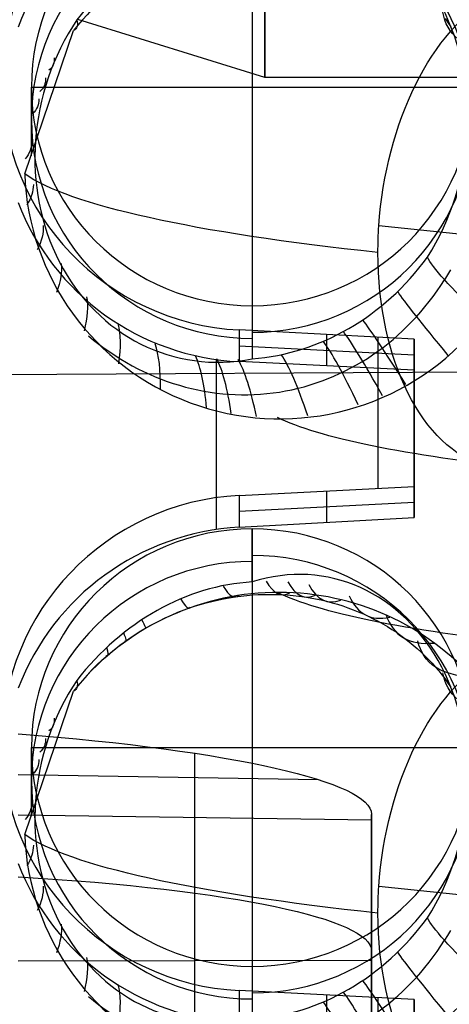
# Model space of a CAD drawing. Extents: x -15 to 7, y 1 to 148.
# Tile 71 of 194: x -5.34 to -3.88, y 125.21 to 128.55. Entities that reach past the tile are written whole.
import ezdxf

# ---------------------------------------------------------------- set-up
doc = ezdxf.new("R2010")
doc.units = 0
doc.layers.add('DEFAULT', color=7, linetype='CONTINUOUS')

msp = doc.modelspace()

# ---------------------------------------------------------------- linework, layer by layer
at = {"layer": 'DEFAULT', "color": 254}
for p, q in [((-4.55, 129.0673, -4.4811), (-4.55, 127.5815, -4.2751)), ((-3.8952, 128.5575, -5.9486), (-3.8851, 128.5435, -5.938)), ((-3.8851, 128.5435, -5.938), (-3.8754, 128.5293, -5.9275)), ((-5.3227, 128.0291, -6.5085), (-5.157, 128.5161, -6.5818)), ((-5.3, 128.0911, -6.0609), (-5.3, 128.3244, -4.3781)), ((-5.3, 128.3244, -4.3781), (-3.8, 128.3244, -4.3781)), ((-1.053, 127.5285, -10.7812), (-4.1199, 127.853, -8.4406)), ((-1.053, 127.5285, -10.7812), (-4.1199, 127.853, -8.4406)), ((-3.8868, 127.6866, -5.8206), (-3.897, 127.6701, -5.8272)), ((-3.8769, 127.7032, -5.8143), (-3.8868, 127.6866, -5.8206)), ((-4.55, 127.5815, -4.2751), (-4.55, 127.4013, -5.5755)), ((-4, 127.4684, -4.1585), (-4.5943, 127.4993, -4.1627)), ((-4.5943, 127.4993, -4.1627), (-4.5943, 127.3918, -4.9438)), ((-4.2972, 127.4838, -4.1606), (-4.2972, 127.3774, -4.934)), ((-4.1239, 127.4748, -4.1594), (-4.1239, 126.9617, -4.0882)), ((-4.5943, 127.4455, -4.5531), (-4, 127.4147, -4.5489)), ((-4, 126.9682, -4.0891), (-4, 127.4684, -4.1585)), ((-4, 127.4684, -4.1585), (-4, 127.363, -4.9242)), ((-4, 126.9107, -4.5067), (-4, 127.4205, -4.5067)), ((-7.0659, 127.3392, -104.7949), (-0.5, 127.3749, -104.9631)), ((-4, 127.363, -4.9242), (-4.5943, 127.3918, -4.9438)), ((-4, 127.1654, -4.8977), (-4, 127.1654, -4.1165)), ((-4.5943, 126.9373, -4.0848), (-4, 126.9682, -4.0891)), ((-4.5943, 126.9373, -4.0848), (-4.5943, 126.8294, -4.8686)), ((-4.2972, 126.9527, -4.087), (-4.2972, 126.8459, -4.863)), ((-4, 126.8624, -4.8573), (-4, 126.9682, -4.0891)), ((-4.5943, 126.8837, -4.4746), (-4, 126.9145, -4.4789)), ((-4.5943, 126.8294, -4.8686), (-4, 126.8624, -4.8573)), ((-4.55, 126.6435, -5.4705), (-4.55, 126.8238, -4.1701)), ((-4.55, 126.8238, -4.1701), (-4.55, 125.338, -3.9641)), ((-4.7264, 126.5667, -6.1573), (-4.7068, 126.5722, -6.1494)), ((-4.7068, 126.5722, -6.1494), (-4.6872, 126.5773, -6.1413)), ((-4.6872, 126.5773, -6.1413), (-4.6675, 126.5819, -6.1331)), ((-4.6675, 126.5819, -6.1331), (-4.6477, 126.586, -6.1247)), ((-4.6477, 126.586, -6.1247), (-4.628, 126.5896, -6.1161)), ((-4.628, 126.5896, -6.1161), (-4.6082, 126.5927, -6.1074)), ((-4.6082, 126.5927, -6.1074), (-4.5885, 126.5953, -6.0985)), ((-4.5885, 126.5953, -6.0985), (-4.5688, 126.5975, -6.0895)), ((-4.5688, 126.5975, -6.0895), (-4.549, 126.5992, -6.0803)), ((-4.549, 126.5992, -6.0803), (-4.5293, 126.6004, -6.071)), ((-4.5293, 126.6004, -6.071), (-4.5096, 126.6011, -6.0615)), ((-4.5096, 126.6011, -6.0615), (-4.4899, 126.6013, -6.0518)), ((-4.4899, 126.6013, -6.0518), (-4.4702, 126.6011, -6.0419)), ((-4.4702, 126.6011, -6.0419), (-4.4505, 126.6004, -6.0319)), ((-4.4505, 126.6004, -6.0319), (-4.4308, 126.5992, -6.0217)), ((-4.4308, 126.5992, -6.0217), (-4.4113, 126.5975, -6.0114)), ((-4.4113, 126.5975, -6.0114), (-4.3918, 126.5954, -6.001)), ((-4.3918, 126.5954, -6.001), (-4.3726, 126.5928, -5.9904)), ((-4.3726, 126.5928, -5.9904), (-4.3535, 126.5897, -5.9798)), ((-4.3535, 126.5897, -5.9798), (-4.3346, 126.5862, -5.9691)), ((-4.3346, 126.5862, -5.9691), (-4.3159, 126.5822, -5.9583)), ((-4.3159, 126.5822, -5.9583), (-4.2973, 126.5779, -5.9473)), ((-4.2973, 126.5779, -5.9473), (-4.279, 126.573, -5.9363)), ((-4.279, 126.573, -5.9363), (-4.2608, 126.5677, -5.9252)), ((-4.8217, 126.5321, -6.1937), (-4.8029, 126.5399, -6.1868)), ((-4.8029, 126.5399, -6.1868), (-4.7841, 126.5473, -6.1797)), ((-4.7841, 126.5473, -6.1797), (-4.765, 126.5542, -6.1725)), ((-4.765, 126.5542, -6.1725), (-4.7458, 126.5607, -6.165)), ((-4.7458, 126.5607, -6.165), (-4.7264, 126.5667, -6.1573)), ((-4.2608, 126.5677, -5.9252), (-4.2427, 126.562, -5.9139)), ((-4.2427, 126.562, -5.9139), (-4.2249, 126.5559, -5.9026)), ((-4.2249, 126.5559, -5.9026), (-4.2073, 126.5493, -5.8912)), ((-4.2073, 126.5493, -5.8912), (-4.1898, 126.5423, -5.8797)), ((-4.1898, 126.5423, -5.8797), (-4.1726, 126.5349, -5.8681)), ((-4.8947, 126.4964, -6.2193), (-4.8767, 126.506, -6.2132)), ((-4.8767, 126.506, -6.2132), (-4.8585, 126.5152, -6.2069)), ((-4.8585, 126.5152, -6.2069), (-4.8402, 126.5239, -6.2004)), ((-4.8402, 126.5239, -6.2004), (-4.8217, 126.5321, -6.1937)), ((-4.1726, 126.5349, -5.8681), (-4.1557, 126.527, -5.8564)), ((-4.1557, 126.527, -5.8564), (-4.139, 126.5188, -5.8447)), ((-4.139, 126.5188, -5.8447), (-4.1227, 126.5102, -5.833)), ((-4.1227, 126.5102, -5.833), (-4.1067, 126.5013, -5.8213)), ((-4.9476, 126.4648, -6.2365), (-4.9302, 126.4758, -6.231)), ((-4.9302, 126.4758, -6.231), (-4.9125, 126.4863, -6.2252)), ((-4.9125, 126.4863, -6.2252), (-4.8947, 126.4964, -6.2193)), ((-4.1067, 126.5013, -5.8213), (-4.091, 126.492, -5.8096)), ((-4.091, 126.492, -5.8096), (-4.0756, 126.4823, -5.7979)), ((-4.0756, 126.4823, -5.7979), (-4.0605, 126.4724, -5.7862)), ((-4.0605, 126.4724, -5.7862), (-4.0458, 126.462, -5.7745)), ((-4.9983, 126.4295, -6.2519), (-4.9817, 126.4416, -6.247)), ((-4.9817, 126.4416, -6.247), (-4.9648, 126.4534, -6.2419)), ((-4.9648, 126.4534, -6.2419), (-4.9476, 126.4648, -6.2365)), ((-4.0458, 126.462, -5.7745), (-4.0314, 126.4514, -5.7629)), ((-4.0314, 126.4514, -5.7629), (-4.0172, 126.4404, -5.7512)), ((-4.0172, 126.4404, -5.7512), (-4.0034, 126.429, -5.7395)), ((-5.046, 126.3908, -6.2654), (-5.0304, 126.4041, -6.2611)), ((-5.0304, 126.4041, -6.2611), (-5.0145, 126.4169, -6.2566)), ((-5.0145, 126.4169, -6.2566), (-4.9983, 126.4295, -6.2519)), ((-4.0034, 126.429, -5.7395), (-3.9899, 126.4173, -5.7278)), ((-3.9899, 126.4173, -5.7278), (-3.9767, 126.4053, -5.7162)), ((-3.9767, 126.4053, -5.7162), (-3.9639, 126.393, -5.7046)), ((-5.0767, 126.3627, -6.2734), (-5.0615, 126.3769, -6.2695)), ((-5.0615, 126.3769, -6.2695), (-5.046, 126.3908, -6.2654)), ((-3.9639, 126.393, -5.7046), (-3.9515, 126.3804, -5.6931)), ((-3.9515, 126.3804, -5.6931), (-3.9394, 126.3675, -5.6817)), ((-5.1061, 126.3331, -6.2807), (-5.0916, 126.3481, -6.2771)), ((-5.0916, 126.3481, -6.2771), (-5.0767, 126.3627, -6.2734)), ((-3.9394, 126.3675, -5.6817), (-3.9277, 126.3545, -5.6705)), ((-3.9277, 126.3545, -5.6705), (-3.9165, 126.3412, -5.6594)), ((-3.9165, 126.3412, -5.6594), (-3.9056, 126.3277, -5.6484)), ((-3.9056, 126.3277, -5.6484), (-3.8952, 126.3139, -5.6376)), ((-3.8952, 126.3139, -5.6376), (-3.8851, 126.3, -5.6269)), ((-5.3227, 125.7855, -6.1975), (-5.157, 126.2726, -6.2708)), ((-3.8851, 126.3, -5.6269), (-3.8754, 126.2858, -5.6164)), ((-5.3, 125.8476, -5.7498), (-5.3, 126.0809, -4.0671)), ((-5.3, 126.0809, -4.0671), (-3.8, 126.0809, -4.0671)), ((-4.745, 125.844, -9.222), (-4.745, 126.0616, -7.6522)), ((-5.345, 125.9901, -8.2445), (-4.3262, 125.9725, -8.2421)), ((-5.345, 125.853, -9.2338), (-4.145, 125.8351, -9.2102)), ((-4.745, 124.8742, -9.0876), (-4.745, 125.844, -9.222)), ((-4.145, 125.8551, -9.0656), (-4.145, 125.8351, -9.2102)), ((-4.145, 125.8551, -9.0656), (-4.145, 124.9061, -8.934)), ((-4.145, 124.887, -9.0721), (-4.145, 125.8542, -9.0721)), ((-4.145, 125.8351, -9.2102), (-4.145, 124.886, -9.0786)), ((-1.053, 125.2849, -10.4702), (-4.1199, 125.6094, -8.1296)), ((-3.8868, 125.443, -5.5096), (-3.897, 125.4266, -5.5161)), ((-3.8769, 125.4596, -5.5032), (-3.8868, 125.443, -5.5096)), ((-4.145, 125.3706, -8.9984), (-4.145, 125.3706, -9.1458)), ((-5.345, 125.3565, -9.165), (-4.145, 125.3593, -9.1442)), ((-4.55, 125.338, -3.9641), (-4.55, 125.1577, -5.2645)), ((-4, 125.2249, -3.8474), (-4.5943, 125.2557, -3.8517)), ((-4.5943, 125.2557, -3.8517), (-4.5943, 125.1462, -4.6476)), ((-4.2972, 125.2403, -3.8496), (-4.2972, 125.1318, -4.6379)), ((-4.1239, 125.2313, -3.8483), (-4.1239, 124.7182, -3.7772)), ((-4, 124.7246, -3.7781), (-4, 125.2249, -3.8474)), ((-4, 125.2249, -3.8474), (-4, 125.1174, -4.6282))]:
    msp.add_line(p, q, dxfattribs=at)
at = {"layer": 'DEFAULT', "color": 9}
for p, q in [((-4.507, 128.3566, -84.5571), (-5.142, 128.5534, -84.5571)), ((-4.507, 128.3566, -92.1771), (-5.142, 128.5534, -92.1771)), ((-1.967, 128.3566, -84.5571), (-4.507, 128.3566, -84.5571)), ((-1.967, 128.3566, -92.1771), (-4.507, 128.3566, -92.1771))]:
    msp.add_line(p, q, dxfattribs=at)
at = {"layer": 'DEFAULT', "color": 9, "extrusion": (1, -4.37114e-08, -7.6435e-15)}
for centre, start, end in [((129.1503, -84.5571, -4.507), 180, 0), ((129.1503, -92.1771, -4.507), 180, 0), ((129.1503, -84.5571, -4.507), 0, 180), ((129.1503, -92.1771, -4.507), 0, 180)]:
    msp.add_arc(centre, 0.7938, start, end, dxfattribs=at)
at = {"layer": 'DEFAULT', "color": 254, "extrusion": (-2.92271e-15, 0.137324, 0.990526)}
msp.add_arc((4.5499, -127.7118, 13.3854), 0.85, 273, 87, dxfattribs=at)
at = {"layer": 'DEFAULT', "color": 254, "extrusion": (-0.025907, 0.13548, 0.990441)}
msp.add_arc((-19.6155, -126.2907, 12.4828), 0.8503, 262.2712, 328.5783, dxfattribs=at)
at = {"layer": 'DEFAULT', "color": 254, "extrusion": (-5.20399e-15, 0.137324, 0.990526)}
msp.add_arc((4.55, -127.7099, 13.2854), 0.75, 270, 90, dxfattribs=at)
at = {"layer": 'DEFAULT', "color": 254, "extrusion": (-2.34604e-15, 0.137324, 0.990526)}
msp.add_arc((4.55, -127.7099, 13.2854), 0.75, 90, 270, dxfattribs=at)
at = {"layer": 'DEFAULT', "color": 254, "extrusion": (0, 0.137324, 0.990526)}
for centre, start, end in [((4.55, -127.7099, 12.629), 90, 270), ((4.55, -127.7099, 12.4792), 270, 90), ((4.55, -125.4449, 12.629), 90, 270)]:
    msp.add_arc(centre, 0.75, start, end, dxfattribs=at)
at = {"layer": 'DEFAULT', "color": 254, "extrusion": (-0.566495, 0.104262, 0.817443)}
for centre in [(-125.2505, -25.7596, 11.2895), (-123.044, -25.2485, 11.3098)]:
    msp.add_arc(centre, 0.7465, 63.7532, 203.6083, dxfattribs=at)
at = {"layer": 'DEFAULT', "color": 254, "extrusion": (-0.492869, 0.192125, 0.848627)}
for centre in [(-117.6183, -46.0665, 22.0987), (-115.5279, -45.2105, 21.9316)]:
    msp.add_arc(centre, 0.8736, 201.0853, 250.8017, dxfattribs=at)
at = {"layer": 'DEFAULT', "color": 254, "extrusion": (0.000973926, 0.165902, 0.986142)}
for centre in [(5.2105, -127.2541, 14.8254), (5.1973, -124.9901, 14.76)]:
    msp.add_arc(centre, 0.8854, 224.3102, 322.3402, dxfattribs=at)
at = {"layer": 'DEFAULT', "color": 254, "extrusion": (0.792147, -0.083813, -0.604548)}
for centre, start, end in [((126.7629, -16.5022, -8.8765), 266.34, 47.5375), ((126.7629, -16.5022, -8.8765), 260.0729, 266.3401), ((126.7629, -16.5022, -8.8765), 112.6082, 260.0729), ((124.5319, -16.1117, -8.8765), 266.34, 47.5375), ((124.5318, -16.1117, -8.8765), 260.0729, 266.3401), ((124.5318, -16.1117, -8.8765), 112.6082, 260.0729)]:
    msp.add_arc(centre, 0.8325, start, end, dxfattribs=at)
at = {"layer": 'DEFAULT', "color": 254, "extrusion": (-0.502912, 0.846241, -0.175944)}
for centre in [(-66.8228, 14.268, 111.7027), (-65.6766, 14.2348, 109.7494)]:
    msp.add_arc(centre, 4.5, 348.8335, 4.0298, dxfattribs=at)
at = {"layer": 'DEFAULT', "color": 254, "extrusion": (-0.459906, 0.125651, 0.879032)}
for centre in [(-122.3837, -36.3312, 13.1996), (-120.2195, -35.6632, 13.1911)]:
    msp.add_arc(centre, 0.7485, 249.0284, 23.6124, dxfattribs=at)
at = {"layer": 'DEFAULT', "color": 254, "extrusion": (0.607329, 0.791559, -0.067726)}
for centre in [(86.82, 0.281, 99.0418), (85.4543, 0.4708, 97.2448)]:
    msp.add_arc(centre, 4.5, 175.2007, 181.9724, dxfattribs=at)
at = {"layer": 'DEFAULT', "color": 254, "extrusion": (0.441073, 0.892548, -0.093878)}
for centre in [(66.0697, 4.2733, 112.8906), (65.0757, 4.3941, 110.859)]:
    msp.add_arc(centre, 4.5, 176.5098, 182.7728, dxfattribs=at)
at = {"layer": 'DEFAULT', "color": 254, "extrusion": (0.351124, 0.930377, -0.105404)}
for centre in [(54.7296, 6.2027, 118.2149), (53.9374, 6.2907, 116.0947)]:
    msp.add_arc(centre, 4.5, 177.2191, 183.292, dxfattribs=at)
at = {"layer": 'DEFAULT', "color": 254, "extrusion": (0.257075, 0.959423, -0.115846)}
for centre in [(42.7942, 8.0017, 122.4262), (42.2136, 8.0596, 120.2377)]:
    msp.add_arc(centre, 4.5, 177.9622, 183.8887, dxfattribs=at)
at = {"layer": 'DEFAULT', "color": 254, "extrusion": (0.063997, 0.989065, -0.132872)}
for centre in [(18.0611, 10.8922, 127.2046), (17.9162, 10.903, 124.9443)]:
    msp.add_arc(centre, 4.5, 179.4919, 185.2649, dxfattribs=at)
at = {"layer": 'DEFAULT', "color": 254, "extrusion": (-0.00098944, 0.118752, 0.992923)}
for centre in [(3.3889, -127.9579, 8.7465), (3.4076, -125.6934, 8.7889)]:
    msp.add_arc(centre, 0.8672, 1.4707, 136.4951, dxfattribs=at)
at = {"layer": 'DEFAULT', "color": 254, "extrusion": (0, 0.990526, -0.137324)}
for centre, radius, start, end in [((2.15, 11.7533, 127.7099), 3.2325, 307.6134, 348.9657), ((2.15, 11.7533, 126.8774), 2.4, 307.6134, 344.6601), ((2.15, 11.7533, 126.2774), 2.4, 307.6134, 344.66), ((2.15, 11.7533, 125.4449), 3.2325, 307.6134, 348.9657), ((6.145, 8.3033, 125.4387), 2, 113.5782, 180)]:
    msp.add_arc(centre, radius, start, end, dxfattribs=at)
at = {"layer": 'DEFAULT', "color": 254, "extrusion": (-0.132695, 0.980528, -0.144763)}
for centre in [(-7.42, 12.5663, 127.0781), (-7.1192, 12.5522, 124.8332)]:
    msp.add_arc(centre, 4.5, 181.0534, 186.8611, dxfattribs=at)
at = {"layer": 'DEFAULT', "color": 254, "extrusion": (-0.025906, 0.133907, 0.990655)}
msp.add_arc((-19.8894, -126.2682, 12.2801), 0.8502, 9.8485, 76.1608, dxfattribs=at)
at = {"layer": 'DEFAULT', "color": 254, "extrusion": (-0.323238, 0.934165, -0.151175)}
for centre in [(-32.3416, 12.7877, 122.0448), (-31.6079, 12.7746, 119.9019)]:
    msp.add_arc(centre, 4.5, 182.5728, 188.5978, dxfattribs=at)
at = {"layer": 'DEFAULT', "color": 254, "extrusion": (-0.499365, -0.022075, 0.866111)}
for centre in [(-128.4767, -1.8785, -5.3693), (-126.2353, -1.8089, -5.0504)]:
    msp.add_arc(centre, 0.9992, 1.5949, 47.0865, dxfattribs=at)
at = {"layer": 'DEFAULT', "color": 254, "extrusion": (0.607307, 0.793365, -0.041827)}
for centre in [(76.3055, -0.7003, 99.1661), (74.9418, -0.4641, 97.3731)]:
    msp.add_arc(centre, 4.5, 339.6256, 355.2009, dxfattribs=at)
at = {"layer": 'DEFAULT', "color": 254, "extrusion": (-0.501743, 0.851512, -0.152253)}
for centre in [(-55.8729, 11.5771, 112.2753), (-54.7339, 11.5902, 110.3175)]:
    msp.add_arc(centre, 4.5, 183.9998, 190.4217, dxfattribs=at)
at = {"layer": 'DEFAULT', "color": 254, "extrusion": (-0.443532, -0.059917, 0.894254)}
for centre in [(-127.6927, 8.5255, -11.1321), (-125.4694, 8.3961, -10.7195)]:
    msp.add_arc(centre, 0.9534, 315.2472, 47.0038, dxfattribs=at)
at = {"layer": 'DEFAULT', "color": 254, "extrusion": (-0.660634, 0.735943, -0.148157)}
for centre in [(-76.9601, 9.1486, 98.1676), (-75.4614, 9.2089, 96.4704)]:
    msp.add_arc(centre, 4.5, 185.2681, 192.2596, dxfattribs=at)
at = {"layer": 'DEFAULT', "color": 254, "extrusion": (0.749862, 0.661471, -0.012768)}
for centre in [(93.9193, -3.7796, 81.4493), (92.2368, -3.4876, 79.9613)]:
    msp.add_arc(centre, 4.5, 338.9575, 354.072, dxfattribs=at)
at = {"layer": 'DEFAULT', "color": 254, "extrusion": (0.7934, -0.592544, 0.139314)}
for centre in [(94.7032, 5.9028, -80.346), (92.9056, 6.0237, -78.9733)]:
    msp.add_arc(centre, 4.5, 345.9599, 353.6734, dxfattribs=at)
at = {"layer": 'DEFAULT', "color": 254, "extrusion": (0.862701, 0.505491, 0.015031)}
for centre in [(107.678, -5.7349, 60.785), (105.7423, -5.4068, 59.6556)]:
    msp.add_arc(centre, 4.5, 339.14, 353.1713, dxfattribs=at)
at = {"layer": 'DEFAULT', "color": 254, "extrusion": (0.907436, 0.419218, 0.028551)}
for centre in [(113.0535, -6.2461, 49.4459), (111.0168, -5.9083, 48.5142)]:
    msp.add_arc(centre, 4.5, 339.3475, 352.812, dxfattribs=at)
at = {"layer": 'DEFAULT', "color": 254, "extrusion": (0.896024, -0.425723, 0.126102)}
msp.add_arc((108.5598, 2.2931, -59.3589), 4.5, 344.2821, 352.859, dxfattribs=at)
at = {"layer": 'DEFAULT', "color": 254, "extrusion": (0.943188, 0.329642, 0.041616)}
for centre in [(117.2838, -6.4255, 37.7266), (115.1659, -6.084, 37)]:
    msp.add_arc(centre, 4.5, 339.6302, 352.5233, dxfattribs=at)
at = {"layer": 'DEFAULT', "color": 254, "extrusion": (0.963662, -0.243764, 0.109246)}
msp.add_arc((117.898, -1.1357, -36.25), 4.5, 342.7767, 352.3278, dxfattribs=at)
at = {"layer": 'DEFAULT', "color": 254, "extrusion": (0.98769, 0.141619, 0.066432)}
msp.add_arc((122.2997, -5.801, 13.2815), 4.5, 340.4154, 352.1587, dxfattribs=at)
at = {"layer": 'DEFAULT', "color": 254, "extrusion": (1, 0, 0)}
msp.add_arc((61.766, -493.8639, -4.6725), 493.3027, 82.354207, 82.421909, dxfattribs=at)
at = {"layer": 'DEFAULT', "color": 254, "extrusion": (0.983955, -0.148086, 0.09951)}
msp.add_arc((120.8296, -2.6575, -24.0238), 4.5, 342.0942, 352.1712, dxfattribs=at)
at = {"layer": 'DEFAULT', "color": 254, "extrusion": (0.994681, -0.051656, 0.089113)}
msp.add_arc((122.5319, -3.9635, -11.6535), 4.5, 341.4718, 352.0913, dxfattribs=at)
at = {"layer": 'DEFAULT', "color": 254, "extrusion": (1, -1.86222e-11, -1.36159e-10)}
msp.add_arc((61.766, -493.8639, -4), 493.3204, 82.358723, 82.417381, dxfattribs=at)
at = {"layer": 'DEFAULT', "color": 254, "extrusion": (-5.6526e-15, 0.137324, 0.990526)}
msp.add_arc((4.5499, -125.4468, 13.3854), 0.85, 273, 87, dxfattribs=at)
at = {"layer": 'DEFAULT', "color": 254, "extrusion": (-0.025906, 0.13093, 0.991053)}
msp.add_arc((-19.9911, -123.9958, 11.8998), 0.8504, 261.9093, 328.2097, dxfattribs=at)
at = {"layer": 'DEFAULT', "color": 254, "extrusion": (-1.29032e-14, 0.137324, 0.990526)}
msp.add_arc((4.55, -125.4449, 13.2854), 0.75, 270, 90, dxfattribs=at)
at = {"layer": 'DEFAULT', "color": 254, "extrusion": (1.17302e-15, 0.137324, 0.990526)}
msp.add_arc((4.55, -125.4449, 13.2854), 0.75, 90, 270, dxfattribs=at)
at = {"layer": 'DEFAULT', "color": 254, "extrusion": (-1.42109e-14, 0.137324, 0.990526)}
msp.add_arc((4.55, -125.4449, 12.4792), 0.75, 270, 90, dxfattribs=at)
at = {"layer": 'DEFAULT', "color": 254, "extrusion": (0.994469, -0.050728, 0.091972)}
msp.add_arc((130.7092, -5.0321, -11.4028), 4.5, 172.0889, 183.4319, dxfattribs=at)
at = {"layer": 'DEFAULT', "color": 254, "extrusion": (0.983344, -0.147036, 0.106843)}
msp.add_arc((129.0542, -3.5114, -23.5534), 4.5, 172.1647, 184.0811, dxfattribs=at)
at = {"layer": 'DEFAULT', "color": 254, "extrusion": (0.988144, 0.141169, 0.060348)}
msp.add_arc((130.4719, -6.9322, 12.9488), 4.5, 172.162, 182.3993, dxfattribs=at)
at = {"layer": 'DEFAULT', "color": 254, "extrusion": (0.962967, -0.241108, 0.120672)}
msp.add_arc((126.2438, -1.6929, -35.3749), 4.5, 172.315, 184.8056, dxfattribs=at)
at = {"layer": 'DEFAULT', "color": 254, "extrusion": (0.943934, 0.32902, 0.027096)}
msp.add_arc((125.5711, -7.1879, 36.9738), 4.5, 172.5298, 181.7265, dxfattribs=at)
at = {"layer": 'DEFAULT', "color": 254, "extrusion": (0.894853, -0.422207, 0.144845)}
msp.add_arc((117.1563, 2.6151, -57.9876), 4.5, 172.8393, 186.4756, dxfattribs=at)
at = {"layer": 'DEFAULT', "color": 254, "extrusion": (0.863856, 0.503702, -0.006078)}
msp.add_arc((116.2424, -5.8326, 59.5055), 4.5, 173.1732, 181.433, dxfattribs=at)
at = {"layer": 'DEFAULT', "color": 254, "extrusion": (0.793009, -0.587001, 0.162991)}
msp.add_arc((103.7364, 7.2164, -78.3633), 4.5, 173.641, 188.3847, dxfattribs=at)
at = {"layer": 'DEFAULT', "color": 254, "extrusion": (0.810663, 0.585084, -0.022404)}
msp.add_arc((109.9424, -4.6179, 70.0804), 4.5, 173.5959, 181.4291, dxfattribs=at)
at = {"layer": 'DEFAULT', "color": 254, "extrusion": (-0.660292, 0.730625, -0.173783)}
msp.add_arc((-86.3017, 11.3604, 95.8967), 4.5, 349.7132, 5.2988, dxfattribs=at)
at = {"layer": 'DEFAULT', "color": 254, "extrusion": (0.749976, 0.660364, -0.038159)}
msp.add_arc((102.6928, -3.1238, 79.9186), 4.5, 174.076, 181.5179, dxfattribs=at)
at = {"layer": 'DEFAULT', "color": 254, "extrusion": (0.017452, 0.990375, -0.137303)}
msp.add_arc((8.3618, 8.283, 125.8162), 2, 113.4336, 179.8593, dxfattribs=at)
at = {"layer": 'DEFAULT', "color": 254, "extrusion": (-0.025906, 0.129357, 0.99126)}
msp.add_arc((-20.2786, -123.9685, 11.7006), 0.8501, 9.4695, 75.7895, dxfattribs=at)

doc.saveas('drawing.dxf')
